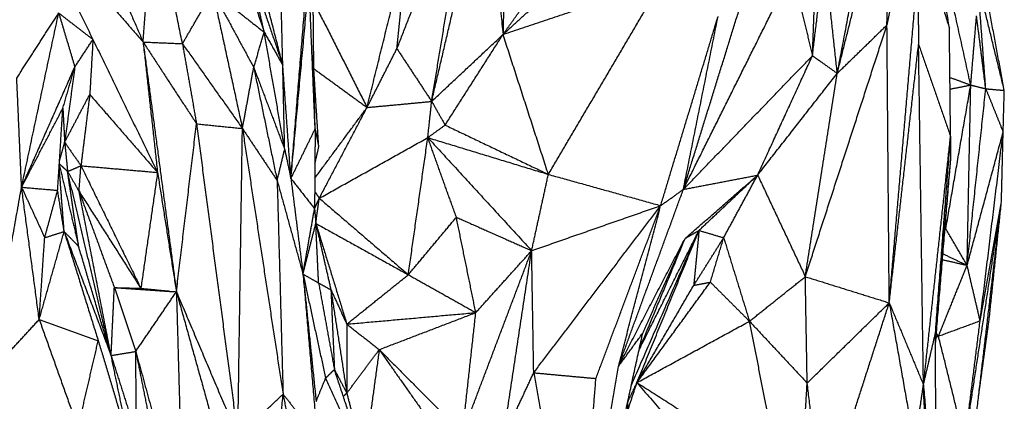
# Model space of a CAD drawing. Header units: millimetres. Extents: x 37.9 to 74.1, y 0 to 92.1.
# Tile 37 of 51: x 62.5 to 66.2, y 67.6 to 69. Entities that reach past the tile are written whole.
import ezdxf

# ---------------------------------------------------------------- set-up
doc = ezdxf.new("R2010")
doc.units = ezdxf.units.MM
doc.header["$MEASUREMENT"] = 0
doc.layers.add('Make2D$visible$lines', color=7, linetype='Continuous', true_color=0x000000)

msp = doc.modelspace()

# ---------------------------------------------------------------- linework, layer by layer
at = {"layer": 'Make2D$visible$lines'}
for points in [[(63.1592, 69.8786), (63.3066, 69.44), (63.4539, 69.0014)], [(63.945, 68.9406), (64.084, 69.2954), (64.223, 69.6501)], [(64.0736, 68.7457), (64.1483, 69.1979), (64.223, 69.6501)], [(64.3495, 69.665), (64.3436, 69.3291), (64.3378, 68.9931)], [(62.7147, 69.634), (62.86, 69.2997), (63.0054, 68.9655)], [(65.4831, 68.9147), (65.4965, 69.2709), (65.51, 69.6271)], [(64.0736, 68.7457), (64.1747, 69.1777), (64.2758, 69.6098)], [(64.2758, 69.6098), (64.3068, 69.3014), (64.3378, 68.9931)], [(65.575, 68.8495), (65.6703, 69.2298), (65.7656, 69.6101)], [(65.7589, 69.0282), (65.7622, 69.3192), (65.7656, 69.6101)], [(63.0054, 68.9655), (63.025, 69.2257), (63.0447, 69.486)], [(63.1511, 68.959), (63.0979, 69.2225), (63.0447, 69.486)], [(62.5863, 69.4467), (62.703, 69.2107), (62.8198, 68.9747)], [(62.5863, 69.4467), (62.7958, 69.2061), (63.0054, 68.9655)], [(65.99, 69.016), (65.958, 69.2276), (65.926, 69.4393)], [(66.069, 68.8062), (65.9994, 69.1205), (65.9297, 69.4349)], [(65.575, 68.8495), (65.6302, 69.1387), (65.6853, 69.428)], [(65.7589, 69.0282), (65.8032, 69.2254), (65.8475, 69.4226)], [(65.8642, 69.4206), (65.9271, 69.2183), (65.99, 69.016)], [(63.5225, 68.8793), (63.4581, 69.13), (63.3937, 69.3807)], [(63.8344, 68.7232), (63.909, 69.0247), (63.9836, 69.3262)], [(63.945, 68.9406), (63.9643, 69.1334), (63.9836, 69.3262)], [(65.4831, 68.9147), (65.5081, 69.122), (65.5331, 69.3293)], [(63.5225, 68.8793), (63.517, 69.0969), (63.5116, 69.3146)], [(65.575, 68.8495), (65.5514, 69.0673), (65.5277, 69.285)], [(63.4539, 69.0014), (63.4262, 69.1218), (63.3984, 69.2421)], [(63.4002, 69.2368), (63.4614, 69.058), (63.5225, 68.8793)], [(65.0053, 68.42), (65.2064, 68.823), (65.4075, 69.2259)], [(65.4075, 69.2259), (65.4453, 69.0703), (65.4831, 68.9147)], [(65.7673, 68.0006), (65.82, 68.6118), (65.8726, 69.223)], [(65.8726, 69.223), (65.8743, 69.0897), (65.8759, 68.9563)], [(66.1933, 68.7864), (66.1513, 69.011), (66.1094, 69.2356)], [(63.5525, 68.4605), (63.586, 68.8242), (63.6195, 69.1879)], [(63.5525, 68.4605), (63.5818, 68.8223), (63.6111, 69.1842)], [(63.6422, 68.6437), (63.6309, 68.9158), (63.6195, 69.1879)], [(64.3378, 68.9931), (64.6326, 69.092), (64.9275, 69.1909)], [(64.5056, 68.4757), (64.7165, 68.8333), (64.9275, 69.1909)], [(65.0053, 68.42), (65.1252, 68.8059), (65.245, 69.1918)], [(66.1933, 68.7864), (66.1443, 68.9868), (66.0953, 69.1873)], [(66.1246, 68.7924), (66.11, 68.9899), (66.0953, 69.1873)], [(63.1511, 68.959), (63.2072, 69.0551), (63.2632, 69.1512)], [(63.2632, 69.1512), (63.3586, 69.0763), (63.4539, 69.0014)], [(63.2632, 69.1512), (63.3182, 68.8984), (63.3731, 68.6455)], [(63.2632, 69.1512), (63.3391, 69.0112), (63.4149, 68.8712)], [(64.3378, 68.9931), (64.4237, 69.0714), (64.5096, 69.1497)], [(63.6374, 68.8668), (63.6362, 68.9919), (63.6351, 69.1169)], [(63.6351, 69.1169), (63.7348, 68.92), (63.8344, 68.7232)], [(64.3378, 68.9931), (64.3834, 69.0573), (64.4291, 69.1215)], [(62.5378, 68.8319), (62.6153, 68.9523), (62.6929, 69.0727)], [(62.5556, 68.4282), (62.6242, 68.7504), (62.6929, 69.0727)], [(62.6929, 69.0727), (62.7228, 68.9729), (62.7527, 68.873)], [(62.6929, 69.0727), (62.7563, 69.0237), (62.8198, 68.9747)], [(64.9212, 68.3601), (65.0274, 68.7097), (65.1335, 69.0593)], [(65.0053, 68.42), (65.0694, 68.7397), (65.1335, 69.0593)], [(66.069, 68.8062), (66.0798, 68.934), (66.0905, 69.0618)], [(66.1246, 68.7924), (66.1076, 68.9271), (66.0905, 69.0618)], [(63.4149, 68.8712), (63.4344, 68.9363), (63.4539, 69.0014)], [(63.5295, 68.5682), (63.4917, 68.7848), (63.4539, 69.0014)], [(63.4539, 69.0014), (63.4882, 68.9404), (63.5225, 68.8793)], [(64.0736, 68.7457), (64.2057, 68.8694), (64.3378, 68.9931)], [(64.1234, 68.658), (64.2306, 68.8256), (64.3378, 68.9931)], [(64.5056, 68.4757), (64.4217, 68.7344), (64.3378, 68.9931)], [(65.4567, 68.0973), (65.6078, 68.5628), (65.7589, 69.0282)], [(65.575, 68.8495), (65.667, 68.9389), (65.7589, 69.0282)], [(65.7673, 68.0006), (65.7631, 68.5144), (65.7589, 69.0282)], [(65.9943, 68.6159), (65.9922, 68.8159), (65.99, 69.016)], [(62.7527, 68.873), (62.7862, 68.9238), (62.8198, 68.9747)], [(62.8198, 68.9747), (62.8139, 68.8729), (62.808, 68.7712)], [(62.8198, 68.9747), (62.9393, 68.7287), (63.0589, 68.4828)], [(63.0054, 68.9655), (63.0322, 68.7242), (63.0589, 68.4828)], [(63.0054, 68.9655), (63.1043, 68.8141), (63.2032, 68.6627)], [(63.0054, 68.9655), (63.0671, 68.5035), (63.1287, 68.0414)], [(63.0054, 68.9655), (63.0782, 68.9623), (63.1511, 68.959)], [(63.1511, 68.959), (63.1771, 68.8109), (63.2032, 68.6627)], [(63.1511, 68.959), (63.2621, 68.8023), (63.3731, 68.6455)], [(65.7673, 68.0006), (65.8216, 68.4784), (65.8759, 68.9563)], [(65.894, 67.6975), (65.885, 68.3269), (65.8759, 68.9563)], [(65.8759, 68.9563), (65.9351, 68.7862), (65.9943, 68.616)], [(63.6374, 68.8668), (63.6338, 68.8992), (63.6302, 68.9315)], [(63.8344, 68.7232), (63.8897, 68.8319), (63.945, 68.9406)], [(63.945, 68.9406), (64.0093, 68.8432), (64.0736, 68.7457)], [(65.0053, 68.42), (65.2442, 68.6674), (65.4831, 68.9147)], [(65.2802, 68.473), (65.3817, 68.6939), (65.4831, 68.9147)], [(65.4831, 68.9147), (65.5291, 68.8821), (65.575, 68.8495)], [(62.5556, 68.4282), (62.6542, 68.6506), (62.7527, 68.873)], [(62.7085, 68.7204), (62.7306, 68.7967), (62.7527, 68.873)], [(62.7527, 68.873), (62.7339, 68.7339), (62.7151, 68.5947)], [(63.3731, 68.6455), (63.394, 68.7584), (63.4149, 68.8712)], [(63.4149, 68.8712), (63.4722, 68.7197), (63.5295, 68.5682)], [(63.4149, 68.8712), (63.4583, 68.6621), (63.5016, 68.453)], [(63.5295, 68.5682), (63.526, 68.7238), (63.5225, 68.8793)], [(63.5525, 68.4605), (63.5375, 68.6699), (63.5225, 68.8793)], [(63.6422, 68.6437), (63.6398, 68.7553), (63.6374, 68.8668)], [(63.6557, 68.577), (63.6465, 68.7219), (63.6374, 68.8668)], [(63.6374, 68.8668), (63.7359, 68.795), (63.8344, 68.7232)], [(65.2802, 68.473), (65.4276, 68.6613), (65.575, 68.8495)], [(65.4567, 68.0973), (65.5159, 68.4734), (65.575, 68.8495)], [(62.5556, 68.4282), (62.5467, 68.63), (62.5378, 68.8319)], [(65.992, 68.8343), (66.0305, 68.8203), (66.069, 68.8062)], [(65.9766, 68.2743), (66.0228, 68.5402), (66.069, 68.8062)], [(65.9924, 68.7913), (66.0307, 68.7987), (66.069, 68.8062)], [(66.0556, 68.1393), (66.0623, 68.4727), (66.069, 68.8062)], [(66.0556, 68.1393), (66.0901, 68.4659), (66.1246, 68.7924)], [(66.069, 68.8062), (66.0968, 68.7993), (66.1246, 68.7924)], [(66.1246, 68.7924), (66.1568, 68.7123), (66.189, 68.6322)], [(66.1246, 68.7924), (66.1589, 68.7894), (66.1933, 68.7864)], [(66.189, 68.6322), (66.1911, 68.7093), (66.1933, 68.7864)], [(62.716, 68.5966), (62.762, 68.6839), (62.808, 68.7712)], [(62.808, 68.7712), (62.7916, 68.6394), (62.7753, 68.5077)], [(62.808, 68.7712), (62.9335, 68.627), (63.0589, 68.4828)], [(63.8344, 68.7232), (63.954, 68.7344), (64.0736, 68.7457)], [(64.0593, 68.6117), (64.0664, 68.6787), (64.0736, 68.7457)], [(64.0736, 68.7457), (64.0985, 68.7019), (64.1234, 68.658)], [(62.5556, 68.4282), (62.6321, 68.5743), (62.7085, 68.7204)], [(62.6891, 68.4168), (62.6988, 68.5686), (62.7085, 68.7204)], [(62.7085, 68.7204), (62.7118, 68.6576), (62.7151, 68.5947)], [(63.6409, 68.4616), (63.7377, 68.5924), (63.8344, 68.7232)], [(63.6576, 68.3874), (63.746, 68.5553), (63.8344, 68.7232)], [(63.1287, 68.0414), (63.1659, 68.3521), (63.2032, 68.6627)], [(63.2032, 68.6627), (63.2881, 68.6541), (63.3731, 68.6455)], [(63.2032, 68.6627), (63.2797, 68.0839), (63.3562, 67.5051)], [(63.3562, 67.5051), (63.3646, 68.0753), (63.3731, 68.6455)], [(63.3731, 68.6455), (63.4373, 68.5492), (63.5016, 68.453)], [(63.3731, 68.6455), (63.4483, 68.1542), (63.5235, 67.6629)], [(63.5525, 68.4605), (63.5974, 68.5521), (63.6422, 68.6437)], [(63.6422, 68.6437), (63.6412, 68.4963), (63.6401, 68.3488)], [(63.6422, 68.6437), (63.649, 68.6104), (63.6557, 68.577)], [(64.0593, 68.6117), (64.0913, 68.6349), (64.1234, 68.658)], [(64.1234, 68.658), (64.3145, 68.5669), (64.5056, 68.4757)], [(66.0556, 68.1393), (66.1223, 68.3857), (66.189, 68.6322)], [(66.1037, 67.9341), (66.1463, 68.2831), (66.189, 68.6322)], [(66.1827, 68.3748), (66.1858, 68.5035), (66.189, 68.6322)], [(62.696, 68.5244), (62.7055, 68.5596), (62.7151, 68.5947)], [(62.7151, 68.5947), (62.7205, 68.5405), (62.7259, 68.4863)], [(62.7151, 68.5947), (62.7452, 68.5512), (62.7753, 68.5077)], [(63.6576, 68.3874), (63.8584, 68.4995), (64.0593, 68.6117)], [(63.9872, 68.1046), (64.0232, 68.3582), (64.0593, 68.6117)], [(64.0593, 68.6117), (64.2824, 68.5437), (64.5056, 68.4757)], [(64.0593, 68.6117), (64.2515, 68.4026), (64.4437, 68.1935)], [(64.165, 68.3172), (64.1121, 68.4644), (64.0593, 68.6117)], [(65.894, 67.6975), (65.9442, 68.1567), (65.9943, 68.6158)], [(65.9383, 67.8884), (65.9663, 68.2521), (65.9943, 68.6158)], [(65.9943, 68.6159), (65.9945, 68.5711), (65.9946, 68.5264)], [(63.5016, 68.453), (63.5155, 68.5106), (63.5295, 68.5682)], [(63.5295, 68.5682), (63.541, 68.5144), (63.5525, 68.4605)], [(63.6413, 68.5147), (63.6485, 68.5459), (63.6557, 68.577)], [(65.9387, 67.8494), (65.9667, 68.1879), (65.9946, 68.5264)], [(65.9448, 67.9621), (65.9697, 68.2442), (65.9946, 68.5264)], [(62.7132, 68.2642), (62.704, 68.3846), (62.6948, 68.5051)], [(62.6952, 68.5113), (62.731, 68.3603), (62.7668, 68.2093)], [(62.6954, 68.5152), (62.7106, 68.5007), (62.7259, 68.4863)], [(62.7259, 68.4863), (62.7506, 68.497), (62.7753, 68.5077)], [(62.7668, 68.2093), (62.7464, 68.3478), (62.7259, 68.4863)], [(62.8871, 67.8059), (62.8065, 68.1461), (62.7259, 68.4863)], [(62.7259, 68.4863), (62.7471, 68.4497), (62.7683, 68.4131)], [(62.7683, 68.4131), (62.7718, 68.4604), (62.7753, 68.5077)], [(62.7753, 68.5077), (62.8862, 68.281), (62.9971, 68.0543)], [(62.7753, 68.5077), (62.9171, 68.4952), (63.0589, 68.4828)], [(63.0589, 68.4828), (63.028, 68.2686), (62.9971, 68.0543)], [(63.0589, 68.4828), (63.0938, 68.2621), (63.1287, 68.0414)], [(63.5016, 68.453), (63.5494, 68.28), (63.5973, 68.1069)], [(63.5016, 68.453), (63.5125, 68.058), (63.5235, 67.6629)], [(63.5525, 68.4605), (63.5749, 68.2837), (63.5973, 68.1069)], [(63.5525, 68.4605), (63.5963, 68.4047), (63.6401, 68.3488)], [(64.4437, 68.1935), (64.4746, 68.3346), (64.5056, 68.4757)], [(64.5056, 68.4757), (64.7134, 68.4179), (64.9212, 68.3601)], [(65.0053, 68.42), (65.1428, 68.4465), (65.2802, 68.473)], [(65.0116, 68.2386), (65.1459, 68.3558), (65.2802, 68.473)], [(65.0631, 68.2684), (65.1717, 68.3707), (65.2802, 68.473)], [(65.1544, 68.2413), (65.2173, 68.3571), (65.2802, 68.473)], [(65.2802, 68.473), (65.3685, 68.2852), (65.4567, 68.0973)], [(62.431, 67.7333), (62.4933, 68.0807), (62.5556, 68.4282)], [(62.5556, 68.4282), (62.5984, 68.3349), (62.6412, 68.2416)], [(62.5556, 68.4282), (62.6224, 68.4225), (62.6891, 68.4168)], [(62.6208, 67.9389), (62.5882, 68.1835), (62.5556, 68.4282)], [(62.6412, 68.2416), (62.6652, 68.3292), (62.6891, 68.4168)], [(62.7132, 68.2642), (62.7012, 68.3405), (62.6891, 68.4168)], [(62.7683, 68.4131), (62.8827, 68.2337), (62.9971, 68.0543)], [(62.7683, 68.4131), (62.8336, 68.235), (62.899, 68.057)], [(62.8871, 67.8059), (62.8277, 68.1095), (62.7683, 68.4131)], [(63.6406, 68.4127), (63.6491, 68.4001), (63.6576, 68.3874)], [(64.7649, 67.7655), (64.8851, 68.0927), (65.0053, 68.42)], [(64.9212, 68.3601), (64.9633, 68.39), (65.0053, 68.42)], [(63.6409, 68.3506), (63.6492, 68.369), (63.6576, 68.3874)], [(63.6447, 68.2943), (63.6511, 68.3408), (63.6576, 68.3874)], [(63.6576, 68.3874), (63.8224, 68.246), (63.9872, 68.1046)], [(66.0474, 67.4852), (66.115, 67.93), (66.1827, 68.3748)], [(66.0735, 67.445), (66.1281, 67.9099), (66.1827, 68.3748)], [(66.1037, 67.9341), (66.1432, 68.1544), (66.1827, 68.3748)], [(66.137, 67.9366), (66.1599, 68.1557), (66.1827, 68.3748)], [(63.5973, 68.1069), (63.6187, 68.2279), (63.6401, 68.3488)], [(63.6401, 68.3488), (63.6424, 68.3216), (63.6447, 68.2943)], [(64.4437, 68.1935), (64.6824, 68.2768), (64.9212, 68.3601)], [(64.4513, 67.7419), (64.6862, 68.051), (64.9212, 68.3601)], [(64.6817, 67.7208), (64.8015, 68.0404), (64.9212, 68.3601)], [(64.7649, 67.7655), (64.843, 68.0628), (64.9212, 68.3601)], [(63.9872, 68.1046), (64.0761, 68.2109), (64.165, 68.3172)], [(64.237, 67.9645), (64.201, 68.1408), (64.165, 68.3172)], [(64.165, 68.3172), (64.3043, 68.2553), (64.4437, 68.1935)], [(62.6208, 67.9389), (62.667, 68.1015), (62.7132, 68.2642)], [(62.6412, 68.2416), (62.6772, 68.2529), (62.7132, 68.2642)], [(62.7132, 68.2642), (62.8001, 68.035), (62.8871, 67.8059)], [(62.7132, 68.2642), (62.7763, 68.0623), (62.8394, 67.8604)], [(62.7132, 68.2642), (62.74, 68.2368), (62.7668, 68.2093)], [(63.5973, 68.1069), (63.621, 68.2006), (63.6447, 68.2943)], [(63.6447, 68.2943), (63.6726, 68.1714), (63.7006, 68.0486)], [(63.6551, 68.074), (63.6499, 68.1842), (63.6447, 68.2943)], [(63.6447, 68.2943), (63.7021, 68.108), (63.7595, 67.9218)], [(63.6447, 68.2943), (63.8159, 68.1995), (63.9872, 68.1046)], [(64.8129, 67.6965), (64.938, 67.9825), (65.0631, 68.2684)], [(64.8334, 67.7055), (64.9483, 67.987), (65.0631, 68.2684)], [(64.8426, 67.829), (64.9529, 68.0487), (65.0631, 68.2684)], [(65.0116, 68.2386), (65.0374, 68.2535), (65.0631, 68.2684)], [(65.0631, 68.2684), (65.0534, 68.1668), (65.0437, 68.0652)], [(65.0631, 68.2684), (65.1088, 68.2548), (65.1544, 68.2413)], [(65.9738, 68.2748), (65.9752, 68.2745), (65.9766, 68.2743)], [(65.9766, 68.2743), (65.9753, 68.2757), (65.974, 68.2772)], [(66.0556, 68.1393), (66.0161, 68.2068), (65.9766, 68.2743)], [(62.6208, 67.9389), (62.631, 68.0902), (62.6412, 68.2416)], [(64.7649, 67.7655), (64.8882, 68.002), (65.0116, 68.2386)], [(64.8426, 67.829), (64.9271, 68.0338), (65.0116, 68.2386)], [(64.8549, 67.8883), (64.9333, 68.0635), (65.0116, 68.2386)], [(65.0437, 68.0652), (65.099, 68.1532), (65.1544, 68.2413)], [(65.1053, 68.0771), (65.1299, 68.1592), (65.1544, 68.2413)], [(65.1544, 68.2413), (65.2021, 68.0869), (65.2499, 67.9325)], [(62.8871, 67.8059), (62.827, 68.0076), (62.7668, 68.2093)], [(64.1877, 67.5179), (64.3157, 67.8557), (64.4437, 68.1935)], [(64.237, 67.9645), (64.3404, 68.079), (64.4437, 68.1935)], [(64.3382, 67.4989), (64.3909, 67.8462), (64.4437, 68.1935)], [(64.4513, 67.7419), (64.4475, 67.9677), (64.4437, 68.1935)], [(65.9652, 68.1602), (66.0104, 68.1498), (66.0556, 68.1393)], [(65.9662, 68.1818), (66.0109, 68.1606), (66.0556, 68.1393)], [(65.9496, 67.8775), (66.0026, 68.0084), (66.0556, 68.1393)], [(66.1037, 67.9341), (66.0797, 68.0367), (66.0556, 68.1393)], [(63.5973, 68.1069), (63.6238, 67.8041), (63.6502, 67.5012)], [(63.5973, 68.1069), (63.6262, 68.0905), (63.6551, 68.074)], [(63.5973, 68.1069), (63.6391, 67.9144), (63.681, 67.7218)], [(63.7595, 67.9218), (63.8733, 68.0132), (63.9872, 68.1046)], [(63.9872, 68.1046), (64.1121, 68.0345), (64.237, 67.9645)], [(65.2499, 67.9325), (65.3533, 68.0149), (65.4567, 68.0973)], [(65.4636, 67.7039), (65.4602, 67.9006), (65.4567, 68.0973)], [(65.4567, 68.0973), (65.612, 68.0489), (65.7673, 68.0006)], [(62.8871, 67.8059), (62.893, 67.9314), (62.899, 68.057)], [(62.899, 68.057), (62.9385, 67.9388), (62.9781, 67.8207)], [(62.899, 68.057), (63.0138, 68.0492), (63.1287, 68.0414)], [(62.899, 68.057), (62.948, 68.0556), (62.9971, 68.0543)], [(62.9971, 68.0543), (63.0509, 68.049), (63.1046, 68.0438)], [(63.6023, 68.0583), (63.6241, 67.8471), (63.6459, 67.6359)], [(63.6551, 68.074), (63.6779, 68.0613), (63.7006, 68.0486)], [(63.6551, 68.074), (63.6843, 67.9141), (63.7135, 67.7541)], [(63.7006, 68.0486), (63.73, 67.9852), (63.7595, 67.9218)], [(63.7006, 68.0486), (63.73, 67.8576), (63.7595, 67.6666)], [(63.7006, 68.0486), (63.7071, 67.9013), (63.7135, 67.7541)], [(64.8334, 67.7055), (64.9694, 67.8913), (65.1053, 68.0771)], [(64.8334, 67.7055), (64.9386, 67.8854), (65.0437, 68.0652)], [(65.0437, 68.0652), (65.0745, 68.0711), (65.1053, 68.0771)], [(65.1053, 68.0771), (65.1776, 68.0048), (65.2499, 67.9325)], [(62.9781, 67.8207), (63.0534, 67.9311), (63.1287, 68.0414)], [(63.1287, 68.0414), (63.1407, 67.6133), (63.1527, 67.1853)], [(63.1287, 68.0414), (63.2561, 67.5858), (63.3835, 67.1301)], [(63.1287, 68.0414), (63.2425, 67.7733), (63.3562, 67.5051)], [(65.4636, 67.7039), (65.6155, 67.8522), (65.7673, 68.0006)], [(65.5205, 67.2356), (65.6439, 67.6181), (65.7673, 68.0006)], [(65.7673, 68.0006), (65.8142, 67.7366), (65.861, 67.4726)], [(65.7673, 68.0006), (65.8307, 67.8491), (65.894, 67.6975)], [(62.431, 67.7333), (62.5259, 67.8361), (62.6208, 67.9389)], [(62.6208, 67.9389), (62.6926, 67.7379), (62.7644, 67.537)], [(62.6208, 67.9389), (62.7301, 67.8996), (62.8394, 67.8604)], [(63.7595, 67.9218), (63.9983, 67.9431), (64.237, 67.9645)], [(63.8794, 67.8275), (64.0582, 67.896), (64.237, 67.9645)], [(64.1877, 67.5179), (64.2124, 67.7412), (64.237, 67.9645)], [(66.0976, 67.6503), (66.1173, 67.7934), (66.137, 67.9366)], [(63.7595, 67.9218), (63.7595, 67.7942), (63.7595, 67.6666)], [(63.7595, 67.9218), (63.8194, 67.8746), (63.8794, 67.8275)], [(64.8334, 67.7055), (65.0417, 67.819), (65.2499, 67.9325)], [(65.2499, 67.9325), (65.3568, 67.8182), (65.4636, 67.7039)], [(65.3278, 67.5406), (65.2889, 67.7366), (65.2499, 67.9325)], [(65.9496, 67.8775), (66.0266, 67.9058), (66.1037, 67.9341)], [(66.0474, 67.4852), (66.0755, 67.7096), (66.1037, 67.9341)], [(64.7449, 67.3858), (64.7999, 67.6371), (64.8549, 67.8883)], [(64.7649, 67.7655), (64.8099, 67.8269), (64.8549, 67.8883)], [(65.894, 67.6975), (65.9162, 67.793), (65.9383, 67.8884)], [(65.9417, 67.1047), (65.94, 67.4966), (65.9383, 67.8884)], [(65.9383, 67.8866), (65.9383, 67.8868), (65.9383, 67.887)], [(65.9408, 67.8746), (65.9451, 67.876), (65.9494, 67.8774)], [(65.9415, 67.884), (65.9454, 67.8808), (65.9493, 67.8777)], [(65.9494, 67.8777), (65.9456, 67.8825), (65.9418, 67.8873)], [(66.0474, 67.4852), (65.9985, 67.6813), (65.9496, 67.8775)], [(62.7644, 67.537), (62.8019, 67.6987), (62.8394, 67.8604)], [(62.8394, 67.8604), (62.8984, 67.6644), (62.9573, 67.4684)], [(63.7595, 67.6666), (63.8194, 67.747), (63.8794, 67.8275)], [(63.8794, 67.8275), (63.8517, 67.6246), (63.824, 67.4217)], [(63.8794, 67.8275), (63.9703, 67.6986), (64.0612, 67.5698)], [(63.8794, 67.8275), (64.0335, 67.6727), (64.1877, 67.5179)], [(62.8871, 67.8059), (62.9326, 67.8133), (62.9781, 67.8207)], [(62.9573, 67.4684), (62.9222, 67.6371), (62.8871, 67.8059)], [(62.8871, 67.8059), (62.9342, 67.6576), (62.9814, 67.5093)], [(62.9814, 67.5093), (62.9797, 67.665), (62.9781, 67.8207)], [(62.9781, 67.8207), (63.0099, 67.6628), (63.0417, 67.5048)], [(62.9781, 67.8207), (63.0654, 67.503), (63.1527, 67.1853)], [(63.681, 67.7218), (63.6973, 67.738), (63.7135, 67.7541)], [(63.7135, 67.7541), (63.7365, 67.7104), (63.7595, 67.6666)], [(63.8391, 67.3763), (63.7763, 67.5652), (63.7135, 67.7541)], [(64.611, 66.841), (64.6879, 67.3032), (64.7649, 67.7655)], [(62.431, 67.7333), (62.524, 67.5589), (62.6169, 67.3844)], [(63.6459, 67.6359), (63.6634, 67.6788), (63.681, 67.7218)], [(63.681, 67.7218), (63.76, 67.5491), (63.8391, 67.3763)], [(64.3382, 67.4989), (64.3947, 67.6204), (64.4513, 67.7419)], [(64.4513, 67.7419), (64.5665, 67.7313), (64.6817, 67.7208)], [(64.4513, 67.7419), (64.5311, 67.2914), (64.611, 66.841)], [(64.611, 66.841), (64.6464, 67.2809), (64.6817, 67.7208)], [(64.7987, 67.6001), (64.8161, 67.6528), (64.8334, 67.7055)], [(64.8006, 67.6369), (64.817, 67.6712), (64.8334, 67.7055)], [(64.8334, 67.7055), (65.0608, 67.5605), (65.2882, 67.4155)], [(64.8334, 67.7055), (65.0323, 67.4732), (65.2311, 67.241)], [(65.4408, 67.3232), (65.4522, 67.5136), (65.4636, 67.7039)], [(65.5205, 67.2356), (65.4921, 67.4698), (65.4636, 67.7039)], [(65.861, 67.4726), (65.8775, 67.5851), (65.894, 67.6975)], [(65.894, 67.6975), (65.9179, 67.4011), (65.9417, 67.1047)], [(65.9254, 66.9526), (65.9097, 67.3251), (65.894, 67.6975)], [(63.3562, 67.5051), (63.4398, 67.584), (63.5235, 67.6629)], [(63.4792, 67.1447), (63.5013, 67.4038), (63.5235, 67.6629)], [(63.5235, 67.6629), (63.5563, 67.4926), (63.5892, 67.3223)], [(63.5235, 67.6629), (63.5869, 67.5821), (63.6502, 67.5012)], [(63.7466, 67.6546), (63.753, 67.6606), (63.7595, 67.6666)], [(63.7595, 67.6666), (63.7867, 67.5593), (63.8139, 67.452)], [(64.7771, 67.1791), (64.7888, 67.408), (64.8006, 67.6369)]]:
    msp.add_open_spline(points, degree=2, dxfattribs=at)

doc.saveas('drawing.dxf')
